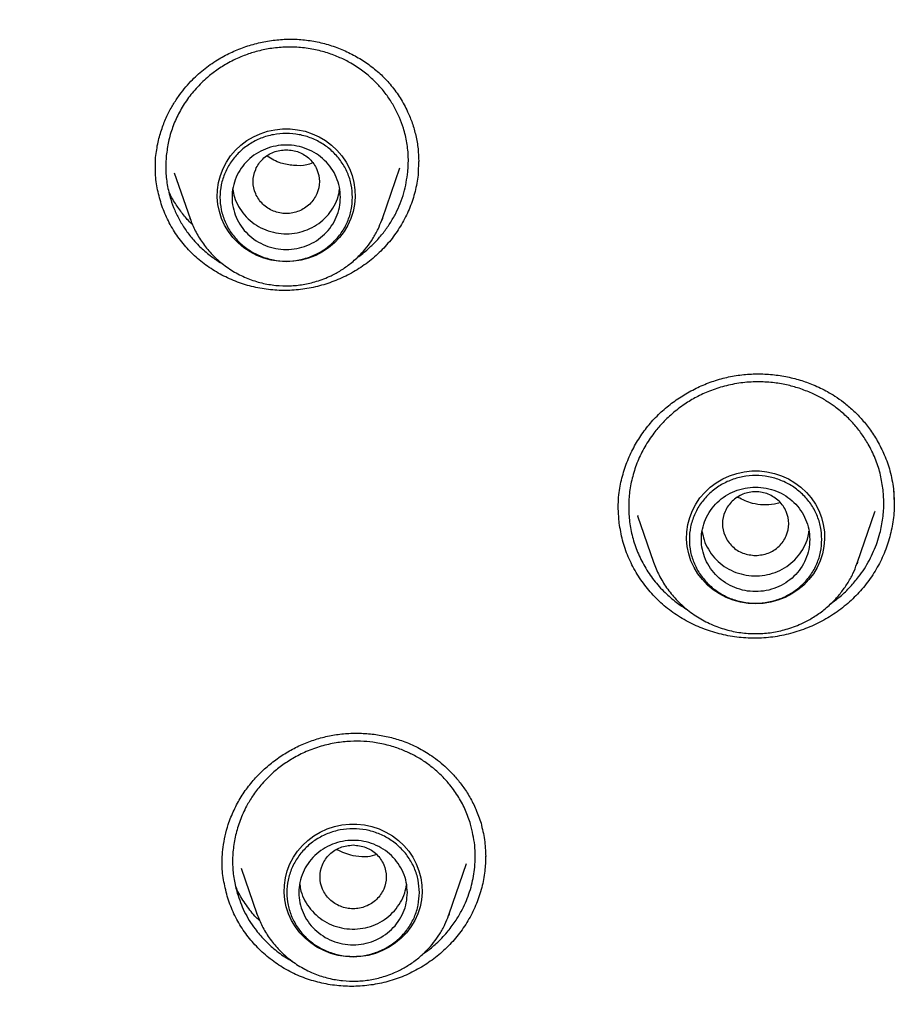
# Model space of a CAD drawing. Header units: millimetres. Extents: x 8 to 1762, y 12 to 2803.
# Tile 83 of 119: x 818 to 833, y 2387 to 2403. Entities that reach past the tile are written whole.
import ezdxf

# ---------------------------------------------------------------- set-up
doc = ezdxf.new("R2010")
doc.units = ezdxf.units.MM

msp = doc.modelspace()

# ---------------------------------------------------------------- linework, layer by layer
at = {"color": 7, "linetype": 'Continuous', "lineweight": 30}
for p, q in [((820.71, 2400.88), (820.715, 2401.057)), ((820.714, 2400.875), (820.715, 2400.902)), ((824.48, 2400.04), (824.771, 2400.883)), ((825.081, 2400.99), (825.076, 2400.798)), ((821.024, 2400.801), (821.287, 2400.04)), ((821.291, 2400.029), (821.287, 2400.04)), ((824.469, 2400.013), (824.48, 2400.04)), ((824.48, 2400.04), (824.471, 2400.014)), ((832.967, 2395.552), (832.979, 2395.306)), ((828.412, 2394.982), (828.397, 2395.244)), ((832.369, 2394.331), (832.658, 2395.169)), ((832.653, 2395.18), (832.65, 2395.172)), ((828.716, 2395.105), (828.983, 2394.331)), ((828.725, 2395.098), (828.721, 2395.107)), ((832.358, 2394.305), (832.369, 2394.331)), ((832.369, 2394.331), (832.36, 2394.305)), ((826.194, 2389.45), (826.193, 2389.43)), ((821.82, 2389.301), (821.822, 2389.329)), ((822.136, 2389.249), (822.397, 2388.492)), ((825.591, 2388.492), (825.879, 2389.328)), ((822.401, 2388.481), (822.397, 2388.492)), ((825.58, 2388.465), (825.591, 2388.492)), ((825.591, 2388.492), (825.581, 2388.465))]:
    msp.add_line(p, q, dxfattribs=at)
at = {"color": 7, "linetype": 'Continuous', "lineweight": 30, "flags": 128}
for points in [[(822.883, 2399.324), (822.757, 2399.33), (822.633, 2399.35), (822.512, 2399.383), (822.395, 2399.429), (822.284, 2399.487), (822.18, 2399.556), (822.085, 2399.636), (821.999, 2399.726), (821.924, 2399.824), (821.861, 2399.929), (821.811, 2400.04), (821.773, 2400.156), (821.749, 2400.276), (821.738, 2400.397), (821.742, 2400.519), (821.759, 2400.639), (821.79, 2400.757), (821.834, 2400.871), (821.891, 2400.979), (821.96, 2401.081), (822.041, 2401.175), (822.131, 2401.26), (822.231, 2401.335), (822.338, 2401.398), (822.452, 2401.45), (822.572, 2401.49), (822.695, 2401.516), (822.82, 2401.53), (822.947, 2401.53), (823.072, 2401.516), (823.195, 2401.49), (823.315, 2401.45), (823.429, 2401.398), (823.536, 2401.335), (823.636, 2401.26), (823.726, 2401.175), (823.807, 2401.081), (823.876, 2400.979), (823.933, 2400.871), (823.977, 2400.757), (824.008, 2400.639), (824.025, 2400.519), (824.029, 2400.397), (824.018, 2400.276), (823.994, 2400.156), (823.956, 2400.04), (823.906, 2399.929), (823.843, 2399.824), (823.768, 2399.726), (823.682, 2399.636), (823.587, 2399.556), (823.483, 2399.487), (823.372, 2399.429), (823.255, 2399.383), (823.134, 2399.35), (823.01, 2399.33), (822.883, 2399.324)], [(830.676, 2393.641), (830.55, 2393.648), (830.426, 2393.668), (830.304, 2393.701), (830.187, 2393.747), (830.076, 2393.805), (829.972, 2393.874), (829.877, 2393.954), (829.792, 2394.044), (829.717, 2394.142), (829.654, 2394.247), (829.603, 2394.358), (829.566, 2394.474), (829.541, 2394.594), (829.531, 2394.715), (829.534, 2394.837), (829.552, 2394.957), (829.583, 2395.075), (829.627, 2395.189), (829.684, 2395.297), (829.753, 2395.399), (829.833, 2395.493), (829.924, 2395.578), (830.023, 2395.653), (830.131, 2395.716), (830.245, 2395.768), (830.364, 2395.808), (830.488, 2395.834), (830.613, 2395.848), (830.739, 2395.848), (830.865, 2395.834), (830.988, 2395.808), (831.107, 2395.768), (831.221, 2395.716), (831.329, 2395.653), (831.428, 2395.578), (831.519, 2395.493), (831.599, 2395.399), (831.668, 2395.297), (831.725, 2395.189), (831.769, 2395.075), (831.8, 2394.957), (831.818, 2394.837), (831.821, 2394.715), (831.811, 2394.594), (831.787, 2394.474), (831.749, 2394.358), (831.698, 2394.247), (831.635, 2394.142), (831.56, 2394.044), (831.475, 2393.954), (831.38, 2393.874), (831.276, 2393.805), (831.165, 2393.747), (831.048, 2393.701), (830.927, 2393.668), (830.802, 2393.648), (830.676, 2393.641)], [(823.994, 2387.775), (823.868, 2387.782), (823.743, 2387.802), (823.622, 2387.835), (823.505, 2387.881), (823.394, 2387.939), (823.29, 2388.008), (823.195, 2388.088), (823.11, 2388.177), (823.035, 2388.275), (822.972, 2388.381), (822.921, 2388.492), (822.883, 2388.608), (822.859, 2388.727), (822.849, 2388.849), (822.852, 2388.97), (822.87, 2389.091), (822.901, 2389.209), (822.945, 2389.323), (823.002, 2389.431), (823.071, 2389.533), (823.151, 2389.627), (823.242, 2389.712), (823.341, 2389.786), (823.449, 2389.85), (823.563, 2389.902), (823.682, 2389.941), (823.805, 2389.968), (823.931, 2389.981), (824.057, 2389.981), (824.183, 2389.968), (824.306, 2389.941), (824.425, 2389.902), (824.539, 2389.85), (824.647, 2389.786), (824.746, 2389.712), (824.837, 2389.627), (824.917, 2389.533), (824.986, 2389.431), (825.043, 2389.323), (825.087, 2389.209), (825.118, 2389.091), (825.136, 2388.97), (825.139, 2388.849), (825.129, 2388.727), (825.105, 2388.608), (825.067, 2388.492), (825.016, 2388.381), (824.953, 2388.275), (824.878, 2388.177), (824.793, 2388.088), (824.698, 2388.008), (824.594, 2387.939), (824.483, 2387.881), (824.366, 2387.835), (824.245, 2387.802), (824.12, 2387.782), (823.994, 2387.775)]]:
    msp.add_lwpolyline(points, dxfattribs=at)
at = {"color": 7, "linetype": 'Continuous', "lineweight": 30}
for points, knots in [([(819.222, 2433.379), (818.826, 2432.998), (817.936, 2432.142), (816.635, 2430.752), (815.306, 2429.225), (814.051, 2427.658), (812.861, 2426.045), (811.783, 2424.454), (810.81, 2422.893), (809.968, 2421.431), (809.346, 2420.259), (809, 2419.571), (808.873, 2419.315), (808.834, 2419.235), (808.795, 2419.155), (808.756, 2419.075), (808.718, 2418.995), (808.663, 2418.88), (808.581, 2418.71), (808.464, 2418.462), (808.313, 2418.136), (808.127, 2417.727), (807.907, 2417.228), (807.66, 2416.648), (807.389, 2415.987), (807.097, 2415.242), (806.826, 2414.515), (806.58, 2413.82), (806.361, 2413.174), (806.148, 2412.515), (805.95, 2411.872), (805.773, 2411.265), (805.612, 2410.69), (805.433, 2410.014), (805.243, 2409.254), (805.053, 2408.428), (804.894, 2407.681), (804.767, 2407.036), (804.666, 2406.488), (804.604, 2406.131), (804.568, 2405.916), (804.553, 2405.826), (804.539, 2405.738), (804.525, 2405.654), (804.512, 2405.572), (804.5, 2405.494), (804.387, 2404.778), (804.204, 2403.417), (804.02, 2401.406), (803.92, 2399.388), (803.907, 2397.368), (803.98, 2395.35), (804.137, 2393.336), (804.38, 2391.33), (804.706, 2389.335), (805.115, 2387.354), (805.606, 2385.39), (806.182, 2383.448), (806.782, 2381.669), (807.227, 2380.552), (807.422, 2380.063)], [0, 0, 0, 0, 0.028008, 0.062998, 0.097289, 0.131581, 0.165873, 0.200166, 0.230343, 0.26052, 0.287077, 0.298762, 0.300292, 0.301823, 0.303353, 0.304883, 0.306413, 0.307944, 0.311441, 0.316157, 0.322094, 0.330014, 0.339403, 0.350261, 0.362588, 0.376385, 0.391651, 0.402759, 0.414535, 0.426976, 0.438624, 0.449421, 0.459745, 0.469597, 0.485701, 0.500358, 0.513569, 0.525333, 0.534488, 0.542523, 0.544172, 0.545766, 0.547302, 0.548783, 0.550207, 0.551574, 0.552885, 0.587878, 0.62287, 0.657862, 0.692855, 0.727845, 0.762835, 0.797826, 0.83282, 0.867812, 0.902802, 0.93779, 0.97278, 1, 1, 1, 1]), ([(820.715, 2401.057), (820.726, 2401.142), (820.748, 2401.304), (820.815, 2401.533), (820.897, 2401.734), (820.989, 2401.911), (821.087, 2402.062), (821.189, 2402.197), (821.294, 2402.315), (821.401, 2402.421), (821.508, 2402.513), (821.622, 2402.599), (821.77, 2402.696), (821.956, 2402.797), (822.184, 2402.891), (822.422, 2402.961), (822.666, 2403.006), (822.912, 2403.024), (823.158, 2403.015), (823.401, 2402.979), (823.637, 2402.916), (823.865, 2402.827), (824.081, 2402.716), (824.282, 2402.582), (824.467, 2402.427), (824.634, 2402.248), (824.781, 2402.043), (824.895, 2401.833), (824.98, 2401.623), (825.038, 2401.417), (825.076, 2401.205), (825.081, 2401.06), (825.084, 2400.99)], [0, 0, 0, 0, 0.039821, 0.076414, 0.109903, 0.140354, 0.167805, 0.192274, 0.21771, 0.239311, 0.260496, 0.28192, 0.30355, 0.340069, 0.377098, 0.414166, 0.451185, 0.488128, 0.52499, 0.561923, 0.598993, 0.636152, 0.673323, 0.710419, 0.747379, 0.785048, 0.824261, 0.865127, 0.896984, 0.930687, 0.966326, 1, 1, 1, 1]), ([(824.903, 2400.814), (824.908, 2400.894), (824.917, 2401.056), (824.891, 2401.301), (824.838, 2401.524), (824.765, 2401.723), (824.679, 2401.898), (824.574, 2402.065), (824.474, 2402.192), (824.387, 2402.287), (824.319, 2402.353), (824.242, 2402.422), (824.156, 2402.49), (824.06, 2402.558), (823.934, 2402.635), (823.771, 2402.718), (823.566, 2402.796), (823.337, 2402.855), (823.088, 2402.888), (822.833, 2402.89), (822.588, 2402.863), (822.363, 2402.811), (822.142, 2402.735), (821.93, 2402.635), (821.736, 2402.513), (821.589, 2402.399), (821.476, 2402.295), (821.385, 2402.2), (821.301, 2402.101), (821.225, 2401.997), (821.156, 2401.891), (821.075, 2401.745), (820.993, 2401.556), (820.923, 2401.323), (820.902, 2401.165), (820.892, 2401.087)], [0, 0, 0, 0, 0.039518, 0.079868, 0.121047, 0.152485, 0.18439, 0.216759, 0.249591, 0.263955, 0.279491, 0.296197, 0.314073, 0.333117, 0.353327, 0.385819, 0.420925, 0.458638, 0.498951, 0.540493, 0.579402, 0.615682, 0.64934, 0.690136, 0.726296, 0.757831, 0.778902, 0.799809, 0.820553, 0.841134, 0.861553, 0.881813, 0.921834, 0.961228, 1, 1, 1, 1]), ([(822.883, 2401.184), (822.812, 2401.176), (822.668, 2401.16), (822.484, 2401.038), (822.363, 2400.862), (822.319, 2400.654), (822.363, 2400.447), (822.484, 2400.27), (822.668, 2400.153), (822.883, 2400.11), (823.099, 2400.153), (823.283, 2400.27), (823.404, 2400.447), (823.448, 2400.654), (823.404, 2400.862), (823.283, 2401.038), (823.099, 2401.16), (822.955, 2401.176), (822.883, 2401.184)], [0, 0, 0, 0, 0.0625, 0.125, 0.1875, 0.25, 0.3125, 0.375, 0.4375, 0.5, 0.5625, 0.625, 0.6875, 0.75, 0.8125, 0.875, 0.9375, 1, 1, 1, 1]), ([(820.892, 2401.087), (820.887, 2401.006), (820.877, 2400.844), (820.903, 2400.6), (820.956, 2400.378), (821.029, 2400.179), (821.114, 2400.006), (821.218, 2399.84), (821.326, 2399.701), (821.425, 2399.595), (821.511, 2399.515), (821.599, 2399.44), (821.703, 2399.365), (821.781, 2399.311), (821.827, 2399.287), (821.831, 2399.285)], [0, 0, 0, 0, 0.112358, 0.226853, 0.34351, 0.432463, 0.522658, 0.614105, 0.706814, 0.767889, 0.816194, 0.869798, 0.928708, 0.992929, 1, 1, 1, 1]), ([(823.318, 2400.963), (823.287, 2400.951), (823.187, 2400.913), (823.005, 2400.919), (822.775, 2400.952), (822.64, 2401.031), (822.566, 2401.075)], [0, 0, 0, 0, 0.126598, 0.401171, 0.672399, 1, 1, 1, 1]), ([(825.076, 2400.798), (825.064, 2400.706), (825.038, 2400.522), (824.954, 2400.256), (824.837, 2400.002), (824.687, 2399.764), (824.506, 2399.546), (824.297, 2399.351), (824.063, 2399.185), (823.809, 2399.049), (823.542, 2398.947), (823.264, 2398.877), (822.979, 2398.843), (822.693, 2398.845), (822.411, 2398.883), (822.137, 2398.957), (821.876, 2399.065), (821.632, 2399.203), (821.408, 2399.372), (821.21, 2399.568), (821.042, 2399.788), (820.906, 2400.028), (820.803, 2400.283), (820.737, 2400.55), (820.707, 2400.761), (820.712, 2400.882), (820.714, 2400.911)], [0, 0, 0, 0, 0.043205, 0.086128, 0.12892, 0.171707, 0.214608, 0.257769, 0.300954, 0.343916, 0.386754, 0.429531, 0.472303, 0.515143, 0.558006, 0.600834, 0.643664, 0.686504, 0.729364, 0.772293, 0.815186, 0.857964, 0.900726, 0.943555, 0.986541, 1, 1, 1, 1]), ([(824.061, 2399.394), (824.062, 2399.395), (824.127, 2399.435), (824.23, 2399.524), (824.375, 2399.66), (824.498, 2399.803), (824.609, 2399.96), (824.733, 2400.176), (824.85, 2400.46), (824.885, 2400.697), (824.903, 2400.814)], [0, 0, 0, 0, 0.0029471, 0.1316197, 0.2354293, 0.3492869, 0.461626, 0.5724436, 0.7892665, 1, 1, 1, 1]), ([(821.997, 2400.525), (822.004, 2400.482), (822.021, 2400.383), (822.088, 2400.239), (822.186, 2400.097), (822.313, 2399.977), (822.461, 2399.882), (822.626, 2399.818), (822.8, 2399.785), (822.977, 2399.786), (823.151, 2399.821), (823.315, 2399.887), (823.462, 2399.983), (823.587, 2400.105), (823.684, 2400.248), (823.748, 2400.39), (823.763, 2400.486), (823.77, 2400.526)], [0, 0, 0, 0, 0.052548, 0.121651, 0.190754, 0.259856, 0.328959, 0.398062, 0.467165, 0.536267, 0.60537, 0.674473, 0.743576, 0.812678, 0.881781, 0.950884, 1, 1, 1, 1]), ([(821.331, 2399.936), (821.318, 2399.947), (821.256, 2400.004), (821.158, 2400.123), (821.039, 2400.292), (820.965, 2400.414), (820.937, 2400.481), (820.937, 2400.482)], [0, 0, 0, 0, 0.0750549, 0.3698003, 0.6760914, 0.9938034, 1, 1, 1, 1]), ([(821.287, 2400.04), (821.314, 2399.971), (821.368, 2399.832), (821.488, 2399.637), (821.637, 2399.453), (821.817, 2399.288), (822.021, 2399.148), (822.242, 2399.04), (822.473, 2398.966), (822.707, 2398.926), (822.938, 2398.918), (823.167, 2398.941), (823.398, 2398.995), (823.608, 2399.077), (823.796, 2399.18), (823.959, 2399.295), (824.102, 2399.425), (824.224, 2399.564), (824.324, 2399.707), (824.409, 2399.857), (824.45, 2399.964), (824.469, 2400.013)], [0, 0, 0, 0, 0.053212, 0.108413, 0.165705, 0.225232, 0.286106, 0.345769, 0.40411, 0.461144, 0.516882, 0.571337, 0.626721, 0.688654, 0.733818, 0.782104, 0.833541, 0.874213, 0.916679, 0.96094, 1, 1, 1, 1]), ([(828.395, 2395.205), (828.395, 2395.244), (828.396, 2395.337), (828.408, 2395.481), (828.433, 2395.628), (828.464, 2395.763), (828.517, 2395.938), (828.601, 2396.146), (828.73, 2396.38), (828.883, 2396.593), (829.058, 2396.786), (829.253, 2396.955), (829.463, 2397.102), (829.686, 2397.225), (829.921, 2397.325), (830.165, 2397.399), (830.416, 2397.446), (830.67, 2397.465), (830.925, 2397.456), (831.174, 2397.421), (831.411, 2397.362), (831.603, 2397.294), (831.754, 2397.227), (831.874, 2397.165), (832.002, 2397.088), (832.145, 2396.987), (832.292, 2396.863), (832.436, 2396.715), (832.573, 2396.545), (832.704, 2396.344), (832.821, 2396.11), (832.917, 2395.844), (832.95, 2395.652), (832.967, 2395.552)], [0, 0, 0, 0, 0.019186, 0.044692, 0.065063, 0.085748, 0.106146, 0.146107, 0.185043, 0.223334, 0.261187, 0.298489, 0.335313, 0.372032, 0.408705, 0.44531, 0.481836, 0.518397, 0.555103, 0.591815, 0.627286, 0.661106, 0.680588, 0.699456, 0.720534, 0.746218, 0.77661, 0.805612, 0.837967, 0.873655, 0.91262, 0.954765, 1, 1, 1, 1]), ([(832.79, 2395.563), (832.776, 2395.646), (832.749, 2395.815), (832.665, 2396.061), (832.559, 2396.279), (832.437, 2396.469), (832.309, 2396.63), (832.161, 2396.78), (832.032, 2396.887), (831.93, 2396.959), (831.86, 2397.005), (831.783, 2397.052), (831.698, 2397.097), (831.606, 2397.141), (831.505, 2397.183), (831.367, 2397.233), (831.185, 2397.282), (830.953, 2397.321), (830.698, 2397.333), (830.429, 2397.315), (830.163, 2397.262), (829.916, 2397.181), (829.696, 2397.08), (829.486, 2396.954), (829.293, 2396.807), (829.123, 2396.643), (829, 2396.496), (828.907, 2396.366), (828.836, 2396.25), (828.773, 2396.131), (828.718, 2396.009), (828.672, 2395.885), (828.622, 2395.718), (828.58, 2395.507), (828.562, 2395.253), (828.577, 2395.085), (828.584, 2395.003)], [0, 0, 0, 0, 0.039497, 0.079835, 0.121012, 0.152454, 0.184366, 0.216748, 0.249598, 0.261521, 0.274366, 0.288132, 0.302819, 0.318426, 0.334952, 0.352397, 0.385123, 0.420653, 0.458981, 0.5001, 0.541819, 0.580818, 0.617102, 0.650675, 0.691217, 0.72696, 0.757912, 0.778934, 0.799801, 0.820513, 0.841071, 0.861475, 0.881726, 0.921751, 0.961175, 1, 1, 1, 1]), ([(832.963, 2395.568), (832.971, 2395.476), (832.987, 2395.288), (832.962, 2395.002), (832.9, 2394.718), (832.801, 2394.443), (832.665, 2394.182), (832.495, 2393.939), (832.293, 2393.719), (832.064, 2393.527), (831.812, 2393.366), (831.542, 2393.237), (831.257, 2393.142), (830.963, 2393.083), (830.663, 2393.064), (830.364, 2393.082), (830.071, 2393.138), (829.788, 2393.229), (829.519, 2393.355), (829.27, 2393.514), (829.047, 2393.704), (828.852, 2393.921), (828.687, 2394.161), (828.557, 2394.42), (828.46, 2394.695), (828.428, 2394.886), (828.412, 2394.982)], [0, 0, 0, 0, 0.0398514, 0.0816203, 0.1232639, 0.1649014, 0.2066503, 0.2486499, 0.2906772, 0.3324911, 0.3741871, 0.4158236, 0.4574512, 0.4991416, 0.5408552, 0.5825369, 0.6242233, 0.6659196, 0.7076336, 0.749408, 0.7911464, 0.8327743, 0.8743884, 0.9160669, 0.9578967, 1, 1, 1, 1]), ([(830.676, 2394.442), (830.604, 2394.451), (830.461, 2394.467), (830.277, 2394.589), (830.156, 2394.764), (830.111, 2394.972), (830.156, 2395.18), (830.277, 2395.357), (830.461, 2395.474), (830.676, 2395.517), (830.892, 2395.474), (831.075, 2395.357), (831.196, 2395.18), (831.241, 2394.972), (831.196, 2394.764), (831.075, 2394.589), (830.892, 2394.467), (830.748, 2394.451), (830.676, 2394.442)], [0, 0, 0, 0, 0.0625, 0.125, 0.1875, 0.25, 0.3125, 0.375, 0.4375, 0.5, 0.5625, 0.625, 0.6875, 0.75, 0.8125, 0.875, 0.9375, 1, 1, 1, 1]), ([(831.928, 2393.649), (831.979, 2393.686), (832.095, 2393.769), (832.247, 2393.919), (832.38, 2394.075), (832.484, 2394.223), (832.567, 2394.365), (832.638, 2394.512), (832.696, 2394.661), (832.752, 2394.844), (832.794, 2395.063), (832.812, 2395.316), (832.797, 2395.481), (832.79, 2395.563)], [0, 0, 0, 0, 0.083355, 0.190808, 0.285251, 0.36056, 0.435024, 0.508641, 0.58141, 0.653329, 0.771252, 0.886811, 1, 1, 1, 1]), ([(831.082, 2395.322), (831.051, 2395.314), (830.902, 2395.273), (830.648, 2395.281), (830.461, 2395.371), (830.383, 2395.408)], [0, 0, 0, 0, 0.134578, 0.637757, 1, 1, 1, 1]), ([(828.584, 2395.003), (828.598, 2394.918), (828.626, 2394.747), (828.712, 2394.498), (828.83, 2394.257), (828.982, 2394.031), (829.161, 2393.833), (829.348, 2393.669), (829.479, 2393.585), (829.541, 2393.545)], [0, 0, 0, 0, 0.143825, 0.290052, 0.4387, 0.589793, 0.743352, 0.879991, 1, 1, 1, 1]), ([(829.789, 2394.84), (829.798, 2394.793), (829.817, 2394.691), (829.888, 2394.544), (829.989, 2394.403), (830.117, 2394.285), (830.267, 2394.193), (830.433, 2394.132), (830.608, 2394.102), (830.785, 2394.106), (830.959, 2394.143), (831.121, 2394.212), (831.266, 2394.31), (831.389, 2394.434), (831.483, 2394.579), (831.544, 2394.718), (831.557, 2394.81), (831.562, 2394.846)], [0, 0, 0, 0, 0.057411, 0.12654, 0.195669, 0.264798, 0.333927, 0.403056, 0.472185, 0.541314, 0.610443, 0.679572, 0.748701, 0.81783, 0.886959, 0.956088, 1, 1, 1, 1]), ([(828.983, 2394.331), (829.012, 2394.258), (829.07, 2394.11), (829.197, 2393.904), (829.355, 2393.709), (829.545, 2393.534), (829.761, 2393.385), (829.996, 2393.271), (830.241, 2393.193), (830.489, 2393.15), (830.735, 2393.142), (830.977, 2393.166), (831.222, 2393.224), (831.444, 2393.31), (831.644, 2393.419), (831.817, 2393.542), (831.968, 2393.679), (832.097, 2393.827), (832.204, 2393.978), (832.294, 2394.138), (832.338, 2394.251), (832.358, 2394.305)], [0, 0, 0, 0, 0.053121, 0.108275, 0.165554, 0.225085, 0.285951, 0.3456, 0.403928, 0.460947, 0.51667, 0.571107, 0.626466, 0.688372, 0.733511, 0.781764, 0.833158, 0.873791, 0.91621, 0.960416, 1, 1, 1, 1]), ([(821.82, 2389.313), (821.82, 2389.355), (821.821, 2389.448), (821.834, 2389.608), (821.867, 2389.789), (821.924, 2389.997), (822.011, 2390.216), (822.131, 2390.437), (822.273, 2390.638), (822.434, 2390.819), (822.613, 2390.981), (822.806, 2391.123), (823.011, 2391.244), (823.228, 2391.343), (823.454, 2391.418), (823.687, 2391.468), (823.924, 2391.493), (824.163, 2391.494), (824.4, 2391.47), (824.631, 2391.423), (824.823, 2391.363), (824.977, 2391.299), (825.097, 2391.24), (825.214, 2391.173), (825.335, 2391.092), (825.457, 2390.997), (825.579, 2390.886), (825.7, 2390.758), (825.821, 2390.606), (825.935, 2390.429), (826.04, 2390.225), (826.091, 2390.075), (826.117, 2389.997)], [0, 0, 0, 0, 0.02189, 0.048481, 0.079728, 0.111837, 0.153498, 0.193917, 0.233061, 0.271736, 0.310079, 0.348073, 0.385823, 0.423498, 0.461101, 0.498782, 0.536603, 0.57452, 0.612464, 0.650216, 0.687262, 0.709125, 0.730708, 0.752088, 0.774622, 0.801385, 0.827028, 0.855704, 0.88739, 0.922041, 0.959596, 1, 1, 1, 1]), ([(825.945, 2389.98), (825.919, 2390.057), (825.867, 2390.212), (825.75, 2390.431), (825.617, 2390.62), (825.473, 2390.78), (825.327, 2390.913), (825.166, 2391.032), (825.023, 2391.116), (824.906, 2391.173), (824.817, 2391.212), (824.719, 2391.249), (824.613, 2391.282), (824.497, 2391.312), (824.349, 2391.34), (824.165, 2391.36), (823.943, 2391.361), (823.705, 2391.336), (823.459, 2391.28), (823.218, 2391.193), (822.998, 2391.081), (822.806, 2390.955), (822.626, 2390.807), (822.465, 2390.639), (822.328, 2390.458), (822.233, 2390.3), (822.165, 2390.163), (822.116, 2390.043), (822.074, 2389.921), (822.041, 2389.799), (822.017, 2389.675), (821.995, 2389.511), (821.989, 2389.306), (822.011, 2389.065), (822.05, 2388.91), (822.07, 2388.833)], [0, 0, 0, 0, 0.039518, 0.079868, 0.121047, 0.152485, 0.18439, 0.216759, 0.249591, 0.263955, 0.279491, 0.296197, 0.314073, 0.333117, 0.353327, 0.385819, 0.420925, 0.458638, 0.498951, 0.540493, 0.579402, 0.615682, 0.64934, 0.690136, 0.726296, 0.757831, 0.778902, 0.799809, 0.820553, 0.841134, 0.861553, 0.881813, 0.921834, 0.961228, 1, 1, 1, 1]), ([(825.147, 2387.823), (825.169, 2387.837), (825.25, 2387.889), (825.388, 2388.009), (825.55, 2388.175), (825.687, 2388.356), (825.787, 2388.522), (825.861, 2388.675), (825.918, 2388.821), (825.963, 2388.969), (825.995, 2389.117), (826.024, 2389.338), (826.027, 2389.631), (825.972, 2389.865), (825.945, 2389.98)], [0, 0, 0, 0, 0.030719, 0.115818, 0.218865, 0.310017, 0.389245, 0.453558, 0.517161, 0.580055, 0.642238, 0.703709, 0.854079, 1, 1, 1, 1]), ([(826.117, 2389.997), (826.139, 2389.906), (826.183, 2389.726), (826.191, 2389.539), (826.195, 2389.446)], [0, 0, 0, 0, 0.5017, 1, 1, 1, 1]), ([(823.994, 2389.636), (823.922, 2389.628), (823.778, 2389.611), (823.595, 2389.49), (823.474, 2389.314), (823.429, 2389.106), (823.474, 2388.898), (823.595, 2388.721), (823.778, 2388.605), (823.994, 2388.562), (824.21, 2388.605), (824.393, 2388.721), (824.514, 2388.898), (824.559, 2389.106), (824.514, 2389.314), (824.393, 2389.49), (824.21, 2389.611), (824.066, 2389.628), (823.994, 2389.636)], [0, 0, 0, 0, 0.0625, 0.125, 0.1875, 0.25, 0.3125, 0.375, 0.4375, 0.5, 0.5625, 0.625, 0.6875, 0.75, 0.8125, 0.875, 0.9375, 1, 1, 1, 1]), ([(826.193, 2389.449), (826.191, 2389.366), (826.186, 2389.191), (826.134, 2388.926), (826.047, 2388.659), (825.923, 2388.405), (825.766, 2388.168), (825.578, 2387.953), (825.365, 2387.764), (825.13, 2387.602), (824.876, 2387.471), (824.607, 2387.372), (824.327, 2387.31), (824.041, 2387.283), (823.756, 2387.292), (823.474, 2387.336), (823.201, 2387.415), (822.941, 2387.528), (822.7, 2387.675), (822.482, 2387.851), (822.29, 2388.053), (822.127, 2388.278), (821.993, 2388.523), (821.933, 2388.699), (821.903, 2388.787)], [0, 0, 0, 0, 0.040906, 0.086456, 0.132129, 0.178078, 0.224054, 0.26979, 0.315396, 0.360937, 0.406471, 0.452079, 0.497712, 0.543306, 0.588903, 0.63451, 0.680139, 0.725841, 0.771506, 0.817047, 0.862572, 0.908167, 0.953931, 1, 1, 1, 1]), ([(824.384, 2389.48), (824.335, 2389.462), (824.27, 2389.438), (824.138, 2389.438), (823.958, 2389.451), (823.812, 2389.517), (823.724, 2389.557)], [0, 0, 0, 0, 0.2216015, 0.2960074, 0.5788846, 1, 1, 1, 1]), ([(821.903, 2388.787), (821.881, 2388.877), (821.837, 2389.057), (821.815, 2389.253), (821.821, 2389.355), (821.821, 2389.364)], [0, 0, 0, 0, 0.477483, 0.951853, 1, 1, 1, 1]), ([(822.449, 2388.372), (822.428, 2388.392), (822.342, 2388.471), (822.217, 2388.636), (822.101, 2388.812), (822.054, 2388.926), (822.042, 2388.957)], [0, 0, 0, 0, 0.122356, 0.483679, 0.86091, 1, 1, 1, 1]), ([(823.108, 2388.979), (823.113, 2388.942), (823.127, 2388.849), (823.189, 2388.708), (823.284, 2388.564), (823.407, 2388.441), (823.553, 2388.344), (823.716, 2388.275), (823.89, 2388.239), (824.067, 2388.236), (824.242, 2388.267), (824.407, 2388.329), (824.556, 2388.422), (824.684, 2388.541), (824.785, 2388.681), (824.854, 2388.828), (824.872, 2388.929), (824.881, 2388.974)], [0, 0, 0, 0, 0.045582, 0.114699, 0.183817, 0.252934, 0.322051, 0.391169, 0.460286, 0.529403, 0.59852, 0.667638, 0.736755, 0.805872, 0.87499, 0.944107, 1, 1, 1, 1]), ([(822.07, 2388.833), (822.105, 2388.731), (822.179, 2388.522), (822.34, 2388.266), (822.518, 2388.054), (822.703, 2387.887), (822.863, 2387.77), (822.965, 2387.717), (822.99, 2387.704)], [0, 0, 0, 0, 0.216812, 0.446399, 0.606728, 0.77282, 0.944707, 1, 1, 1, 1]), ([(822.397, 2388.492), (822.424, 2388.423), (822.479, 2388.284), (822.599, 2388.089), (822.748, 2387.905), (822.927, 2387.739), (823.131, 2387.6), (823.353, 2387.492), (823.583, 2387.418), (823.817, 2387.378), (824.049, 2387.37), (824.277, 2387.392), (824.508, 2387.447), (824.718, 2387.528), (824.906, 2387.631), (825.069, 2387.746), (825.213, 2387.877), (825.334, 2388.016), (825.435, 2388.159), (825.52, 2388.309), (825.561, 2388.415), (825.58, 2388.465)], [0, 0, 0, 0, 0.0532124, 0.1084127, 0.1657045, 0.225232, 0.2861058, 0.3457689, 0.4041103, 0.4611435, 0.5168817, 0.5713374, 0.6267207, 0.6886541, 0.733818, 0.7821037, 0.8335406, 0.8742134, 0.9166792, 0.9609396, 1, 1, 1, 1])]:
    msp.add_open_spline(points, degree=3, knots=knots, dxfattribs=at)
for points in [[(823.983, 2400.394), (823.979, 2400.325), (823.971, 2400.186), (823.906, 2399.986), (823.804, 2399.801), (823.666, 2399.64), (823.499, 2399.507), (823.307, 2399.408), (823.099, 2399.348), (822.883, 2399.327), (822.668, 2399.348), (822.46, 2399.408), (822.268, 2399.507), (822.101, 2399.64), (821.963, 2399.801), (821.861, 2399.986), (821.798, 2400.186), (821.776, 2400.394), (821.798, 2400.602), (821.861, 2400.802), (821.963, 2400.987), (822.101, 2401.148), (822.268, 2401.281), (822.46, 2401.38), (822.668, 2401.44), (822.883, 2401.461), (823.099, 2401.44), (823.307, 2401.38), (823.499, 2401.281), (823.666, 2401.148), (823.804, 2400.987), (823.906, 2400.802), (823.971, 2400.602), (823.979, 2400.463), (823.983, 2400.394)], [(823.783, 2400.394), (823.78, 2400.337), (823.773, 2400.224), (823.72, 2400.06), (823.637, 2399.909), (823.524, 2399.777), (823.387, 2399.668), (823.23, 2399.588), (823.06, 2399.538), (822.883, 2399.521), (822.707, 2399.538), (822.537, 2399.588), (822.38, 2399.668), (822.243, 2399.777), (822.13, 2399.909), (822.047, 2400.06), (821.995, 2400.224), (821.978, 2400.394), (821.995, 2400.564), (822.047, 2400.728), (822.13, 2400.879), (822.243, 2401.011), (822.38, 2401.12), (822.537, 2401.2), (822.707, 2401.25), (822.883, 2401.267), (823.06, 2401.25), (823.23, 2401.2), (823.387, 2401.12), (823.524, 2401.011), (823.637, 2400.879), (823.72, 2400.728), (823.773, 2400.564), (823.78, 2400.451), (823.783, 2400.394)], [(831.776, 2394.712), (831.772, 2394.643), (831.764, 2394.504), (831.698, 2394.304), (831.597, 2394.119), (831.459, 2393.958), (831.291, 2393.825), (831.1, 2393.726), (830.892, 2393.666), (830.676, 2393.645), (830.46, 2393.666), (830.252, 2393.726), (830.061, 2393.825), (829.893, 2393.958), (829.756, 2394.119), (829.653, 2394.304), (829.59, 2394.504), (829.569, 2394.712), (829.59, 2394.92), (829.653, 2395.12), (829.756, 2395.305), (829.893, 2395.466), (830.061, 2395.599), (830.252, 2395.698), (830.46, 2395.758), (830.676, 2395.779), (830.892, 2395.758), (831.1, 2395.698), (831.291, 2395.599), (831.459, 2395.466), (831.597, 2395.305), (831.698, 2395.12), (831.764, 2394.92), (831.772, 2394.781), (831.776, 2394.712)], [(831.576, 2394.712), (831.573, 2394.769), (831.566, 2394.882), (831.512, 2395.046), (831.429, 2395.197), (831.317, 2395.329), (831.179, 2395.438), (831.023, 2395.518), (830.853, 2395.568), (830.676, 2395.585), (830.499, 2395.568), (830.329, 2395.518), (830.173, 2395.438), (830.036, 2395.329), (829.923, 2395.197), (829.839, 2395.046), (829.788, 2394.882), (829.77, 2394.712), (829.788, 2394.542), (829.839, 2394.378), (829.923, 2394.227), (830.036, 2394.095), (830.173, 2393.986), (830.329, 2393.906), (830.499, 2393.856), (830.676, 2393.839), (830.853, 2393.856), (831.023, 2393.906), (831.179, 2393.986), (831.317, 2394.095), (831.429, 2394.227), (831.512, 2394.378), (831.566, 2394.542), (831.573, 2394.655), (831.576, 2394.712)], [(825.094, 2388.846), (825.09, 2388.776), (825.082, 2388.637), (825.016, 2388.437), (824.915, 2388.253), (824.777, 2388.091), (824.609, 2387.959), (824.418, 2387.86), (824.21, 2387.799), (823.994, 2387.779), (823.778, 2387.799), (823.57, 2387.86), (823.379, 2387.959), (823.211, 2388.091), (823.073, 2388.253), (822.971, 2388.437), (822.908, 2388.637), (822.887, 2388.846), (822.908, 2389.054), (822.971, 2389.254), (823.073, 2389.438), (823.211, 2389.6), (823.379, 2389.733), (823.57, 2389.831), (823.778, 2389.892), (823.994, 2389.912), (824.21, 2389.892), (824.418, 2389.831), (824.609, 2389.733), (824.777, 2389.6), (824.915, 2389.438), (825.016, 2389.254), (825.082, 2389.054), (825.09, 2388.915), (825.094, 2388.846)], [(824.894, 2388.846), (824.891, 2388.789), (824.884, 2388.675), (824.83, 2388.512), (824.747, 2388.361), (824.634, 2388.228), (824.497, 2388.12), (824.341, 2388.039), (824.171, 2387.99), (823.994, 2387.973), (823.817, 2387.99), (823.647, 2388.039), (823.491, 2388.12), (823.353, 2388.228), (823.241, 2388.361), (823.157, 2388.512), (823.106, 2388.675), (823.088, 2388.846), (823.106, 2389.016), (823.157, 2389.18), (823.241, 2389.331), (823.353, 2389.463), (823.491, 2389.571), (823.647, 2389.652), (823.817, 2389.702), (823.994, 2389.718), (824.171, 2389.702), (824.341, 2389.652), (824.497, 2389.571), (824.634, 2389.463), (824.747, 2389.331), (824.83, 2389.18), (824.884, 2389.016), (824.891, 2388.902), (824.894, 2388.846)]]:
    msp.add_open_spline(points, degree=3, dxfattribs=at)

doc.saveas('drawing.dxf')
